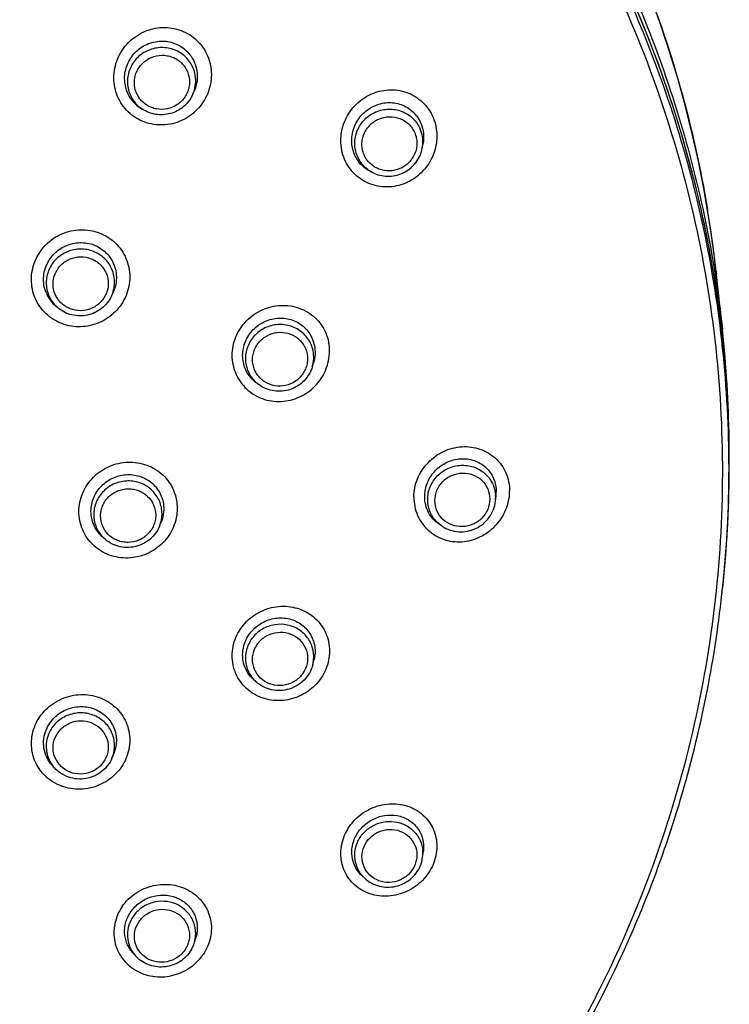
# Model space of a CAD drawing. Header units: millimetres. Extents: x 18 to 699, y 6 to 689.
# Tile 37 of 53: x 340 to 372, y 609 to 653. Entities that reach past the tile are written whole.
import ezdxf

# ---------------------------------------------------------------- set-up
doc = ezdxf.new("R2010")
doc.units = ezdxf.units.MM
doc.header["$LTSCALE"] = 46.255
doc.layers.get('0').update_dxf_attribs({"linetype": 'CONTINUOUS'})

msp = doc.modelspace()

# ---------------------------------------------------------------- linework, layer by layer
at = {"color": 7, "linetype": 'CONTINUOUS'}
for p, q in [((348.022, 649.901), (348.077, 650.027)), ((345.82, 649.179), (345.738, 649.227)), ((358.316, 647.477), (358.348, 647.65)), ((356.164, 646.342), (356.068, 646.385)), ((344.36, 640.831), (344.427, 640.971)), ((341.963, 640.309), (341.873, 640.384)), ((353.38, 637.667), (353.433, 637.843)), ((350.992, 636.855), (350.891, 636.927)), ((361.602, 631.643), (361.628, 631.877)), ((346.527, 630.528), (346.596, 630.698)), ((359.211, 630.517), (359.09, 630.596)), ((344.021, 629.985), (343.921, 630.08)), ((371.765, 627.477), (371.793, 627.736)), ((353.396, 624.298), (353.452, 624.512)), ((353.471, 624.595), (353.452, 624.512)), ((350.859, 623.536), (350.744, 623.639)), ((344.387, 620.116), (344.406, 620.163)), ((344.406, 620.163), (344.481, 620.355)), ((341.808, 619.682), (341.701, 619.801)), ((358.33, 615.674), (358.365, 615.948)), ((355.75, 614.718), (355.613, 614.841)), ((348.094, 611.869), (348.16, 612.104)), ((345.439, 611.257), (345.316, 611.395))]:
    msp.add_line(p, q, dxfattribs=at)
at = {"color": 9, "linetype": 'CONTINUOUS'}
for p, q in [((371.504, 641.947), (371.518, 641.815)), ((371.765, 627.477), (371.765, 627.477)), ((353.396, 624.298), (353.414, 624.374)), ((369.337, 617.285), (369.323, 617.243)), ((369.34, 617.284), (369.327, 617.242))]:
    msp.add_line(p, q, dxfattribs=at)
at = {"color": 7, "linetype": 'CONTINUOUS'}
msp.add_lwpolyline([(371.788, 639.337), (371.504, 641.944), (371.35, 643.188), (371.166, 644.427), (370.952, 645.663), (370.708, 646.893), (370.434, 648.117), (370.13, 649.334), (369.797, 650.545), (369.434, 651.747), (369.042, 652.941), (368.621, 654.126)], dxfattribs=at)
at = {"color": 9, "linetype": 'CONTINUOUS'}
for centre, radius, start, end in [((320.024, 633.292), 52.077, 6.6606, 22.9089), ((346.568, 650.469), 1.491, 214.5986, 234.8378), ((346.577, 650.482), 1.507, 234.8228, 238.1737), ((346.58, 650.486), 1.512, 238.1728, 239.8362), ((356.871, 647.751), 1.471, 356.0716, 23.078), ((356.844, 647.752), 1.498, 349.4348, 355.9033), ((356.853, 647.751), 1.489, 355.9104, 356.126), ((320.302, 636.239), 51.519, 9.163, 9.4845), ((320.313, 636.24), 51.508, 8.3306, 9.163), ((320.325, 636.242), 51.496, 7.7666, 8.3306), ((320.34, 636.244), 51.481, 7.0651, 7.7666), ((320.363, 636.247), 51.458, 6.3593, 7.0651), ((342.908, 641.44), 1.475, 203.1579, 226.9305), ((342.925, 641.456), 1.498, 226.8817, 230.0229), ((320.323, 633.339), 51.775, 354.8311, 6.6474), ((351.977, 638.093), 1.466, 343.0966, 11.5264), ((351.856, 638.062), 1.485, 229.1901, 232.5668), ((351.859, 638.066), 1.489, 232.567, 234.3847), ((360.16, 631.805), 1.451, 2.831, 3.4189), ((360.158, 631.805), 1.453, 0.0001, 2.8307), ((360.146, 631.805), 1.464, 353.6277, 359.9914), ((345.167, 631.079), 1.467, 337.9328, 359.9322), ((345.038, 631.057), 1.478, 221.1285, 224.5133), ((345.042, 631.061), 1.484, 224.5123, 226.4871), ((320.282, 633.342), 51.816, 353.7882, 354.8315), ((320.277, 633.081), 51.792, 353.7884, 354.0764), ((351.985, 624.667), 1.458, 348.4146, 351.8237), ((351.992, 624.666), 1.451, 351.823, 355.2418), ((351.837, 624.625), 1.464, 223.4746, 228.1017), ((342.89, 620.661), 1.459, 215.2965, 218.7046), ((342.896, 620.666), 1.467, 218.7064, 222.1149), ((356.913, 615.853), 1.428, 352.7923, 3.7638), ((356.93, 615.853), 1.411, 3.7936, 4.1946), ((346.512, 612.209), 1.434, 214.2219, 217.6601), ((346.519, 612.215), 1.443, 217.6607, 221.5461)]:
    msp.add_arc(centre, radius, start, end, dxfattribs=at)
at = {"color": 7, "linetype": 'CONTINUOUS'}
for centre, radius, start, end in [((346.524, 650.58), 1.566, 214.5496, 239.8497), ((342.872, 641.576), 1.555, 203.1228, 230.0485), ((320.293, 633.342), 51.805, 353.7872, 6.6397), ((320.262, 633.728), 51.831, 0.7535, 6.212), ((360.033, 632.056), 1.605, 353.6208, 359.985), ((356.857, 615.861), 1.485, 336.863, 352.7384), ((346.654, 612.273), 1.496, 325.4211, 344.2968)]:
    msp.add_arc(centre, radius, start, end, dxfattribs=at)
at = {"color": 9, "linetype": 'CONTINUOUS'}
for points, knots in [([(317.114, 687.08), (318.792, 687.08), (322.149, 686.93), (327.141, 686.261), (332.049, 685.151), (336.833, 683.61), (341.451, 681.651), (345.866, 679.291), (350.04, 676.548), (353.937, 673.446), (357.527, 670.012), (360.777, 666.273), (363.662, 662.261), (366.156, 658.009), (368.239, 653.554), (369.894, 648.932), (371.106, 644.183), (371.612, 640.957), (371.788, 639.337)], [0, 0, 0, 0, 0.063366, 0.126702, 0.189976, 0.253162, 0.316234, 0.379171, 0.441955, 0.504575, 0.567024, 0.629301, 0.691411, 0.753365, 0.815178, 0.876871, 0.938469, 1, 1, 1, 1]), ([(319.967, 686.328), (321.817, 686.235), (325.509, 685.867), (330.961, 684.774), (336.271, 683.153), (341.386, 681.019), (346.253, 678.395), (350.822, 675.307), (355.046, 671.787), (358.882, 667.87), (362.291, 663.598), (365.238, 659.012), (367.693, 654.161), (369.63, 649.094), (371.029, 643.863), (371.876, 638.521), (372.163, 633.124), (371.978, 629.524), (371.793, 627.736)], [0, 0, 0, 0, 0.063509, 0.126961, 0.190322, 0.25356, 0.316648, 0.379566, 0.4423, 0.504844, 0.567199, 0.629375, 0.691387, 0.753259, 0.815022, 0.876707, 0.938354, 1, 1, 1, 1]), ([(319.952, 685.947), (322.02, 685.843), (326.144, 685.406), (332.214, 684.074), (338.09, 682.083), (343.695, 679.457), (348.958, 676.232), (353.81, 672.448), (358.189, 668.154), (362.037, 663.405), (365.306, 658.262), (367.952, 652.793), (369.942, 647.067), (371.25, 641.159), (371.857, 635.144), (371.758, 629.102), (370.952, 623.11), (369.952, 619.202), (369.34, 617.284)], [0, 0, 0, 0, 0.063594, 0.127119, 0.190531, 0.253794, 0.316876, 0.379757, 0.442424, 0.504879, 0.567131, 0.629202, 0.691123, 0.752934, 0.814678, 0.876405, 0.938163, 1, 1, 1, 1]), ([(346.507, 680.988), (348.124, 679.988), (351.253, 677.822), (355.573, 674.109), (359.467, 669.975), (362.892, 665.467), (365.808, 660.636), (368.184, 655.533), (369.994, 650.218), (370.81, 646.567), (371.117, 644.728)], [0, 0, 0, 0, 0.126334, 0.252274, 0.377801, 0.502919, 0.62765, 0.752035, 0.876129, 1, 1, 1, 1]), ([(344.845, 649.42), (344.684, 649.652), (344.458, 650.192), (344.46, 650.922), (344.627, 651.474), (344.829, 651.859), (345.101, 652.2), (345.541, 652.576), (346.208, 652.879), (346.94, 652.91), (347.492, 652.764), (347.875, 652.575), (348.212, 652.313), (348.397, 652.096), (348.477, 651.979)], [0, 0, 0, 0, 0.123817, 0.24866, 0.311763, 0.375038, 0.438392, 0.501717, 0.627319, 0.751863, 0.814048, 0.876063, 0.93801, 1, 1, 1, 1]), ([(348.477, 651.979), (348.638, 651.747), (348.865, 651.206), (348.863, 650.33), (348.529, 649.515), (347.916, 648.88), (347.115, 648.517), (346.24, 648.481), (345.425, 648.785), (345.004, 649.187), (344.845, 649.42)], [0, 0, 0, 0, 0.124104, 0.249295, 0.375383, 0.501732, 0.627588, 0.752474, 0.87642, 1, 1, 1, 1]), ([(347.887, 651.332), (347.831, 651.413), (347.703, 651.565), (347.469, 651.75), (347.202, 651.886), (346.816, 651.995), (346.304, 651.988), (345.832, 651.788), (345.522, 651.533), (345.33, 651.301), (345.188, 651.037), (345.072, 650.658), (345.071, 650.154), (345.23, 649.783), (345.34, 649.622)], [0, 0, 0, 0, 0.062141, 0.124506, 0.187138, 0.25004, 0.375876, 0.501947, 0.565108, 0.628048, 0.690721, 0.753123, 0.876682, 1, 1, 1, 1]), ([(345.604, 649.736), (345.514, 649.866), (345.386, 650.165), (345.387, 650.572), (345.48, 650.877), (345.595, 651.09), (345.75, 651.278), (346, 651.483), (346.381, 651.644), (346.794, 651.65), (347.105, 651.562), (347.32, 651.452), (347.509, 651.303), (347.613, 651.181), (347.658, 651.115)], [0, 0, 0, 0, 0.123317, 0.246876, 0.309279, 0.371952, 0.434892, 0.498053, 0.624125, 0.74996, 0.812862, 0.875495, 0.937859, 1, 1, 1, 1]), ([(348.022, 649.901), (348.072, 650.016), (348.144, 650.259), (348.156, 650.637), (348.074, 651.005), (347.958, 651.229), (347.887, 651.332)], [0, 0, 0, 0, 0.251121, 0.501114, 0.750514, 1, 1, 1, 1]), ([(347.658, 651.115), (347.747, 650.985), (347.875, 650.686), (347.875, 650.28), (347.781, 649.974), (347.666, 649.761), (347.512, 649.574), (347.261, 649.368), (346.881, 649.207), (346.467, 649.201), (346.157, 649.29), (345.941, 649.399), (345.752, 649.548), (345.649, 649.671), (345.604, 649.736)], [0, 0, 0, 0, 0.123317, 0.246876, 0.309279, 0.371952, 0.434892, 0.498053, 0.624125, 0.74996, 0.812862, 0.875495, 0.937859, 1, 1, 1, 1]), ([(354.83, 646.975), (354.718, 647.234), (354.603, 647.809), (354.77, 648.669), (355.244, 649.41), (355.95, 649.926), (356.787, 650.143), (357.636, 650.024), (358.364, 649.578), (358.691, 649.107), (358.799, 648.851)], [0, 0, 0, 0, 0.125224, 0.25215, 0.379699, 0.506415, 0.631274, 0.754303, 0.876665, 1, 1, 1, 1]), ([(355.403, 647.11), (355.365, 647.2), (355.306, 647.389), (355.276, 647.684), (355.305, 647.98), (355.42, 648.361), (355.704, 648.787), (356.21, 649.131), (356.807, 649.263), (357.31, 649.177), (357.664, 648.999), (357.898, 648.816), (358.09, 648.59), (358.185, 648.418), (358.224, 648.328)], [0, 0, 0, 0, 0.061889, 0.123943, 0.186255, 0.248875, 0.374412, 0.500662, 0.626719, 0.751786, 0.814154, 0.876252, 0.938162, 1, 1, 1, 1]), ([(358.799, 648.851), (358.911, 648.592), (359.026, 648.016), (358.86, 647.156), (358.389, 646.414), (357.684, 645.896), (356.845, 645.679), (355.994, 645.8), (355.265, 646.248), (354.938, 646.719), (354.83, 646.975)], [0, 0, 0, 0, 0.125184, 0.2521, 0.379498, 0.506024, 0.63085, 0.75407, 0.87666, 1, 1, 1, 1]), ([(355.703, 647.176), (355.672, 647.249), (355.624, 647.401), (355.6, 647.639), (355.623, 647.878), (355.717, 648.186), (355.945, 648.529), (356.354, 648.807), (356.835, 648.913), (357.241, 648.844), (357.527, 648.7), (357.715, 648.552), (357.87, 648.371), (357.947, 648.231), (357.978, 648.159)], [0, 0, 0, 0, 0.061888, 0.123943, 0.186255, 0.248875, 0.374411, 0.500662, 0.62672, 0.751787, 0.814154, 0.876252, 0.938162, 1, 1, 1, 1]), ([(357.978, 648.159), (358.009, 648.086), (358.056, 647.934), (358.081, 647.696), (358.057, 647.457), (357.964, 647.149), (357.735, 646.806), (357.327, 646.528), (356.846, 646.422), (356.44, 646.491), (356.154, 646.635), (355.966, 646.783), (355.811, 646.964), (355.734, 647.104), (355.703, 647.176)], [0, 0, 0, 0, 0.061888, 0.123943, 0.186255, 0.248875, 0.374411, 0.500662, 0.62672, 0.751787, 0.814154, 0.876252, 0.938162, 1, 1, 1, 1]), ([(356.164, 646.342), (355.996, 646.417), (355.685, 646.629), (355.475, 646.942), (355.403, 647.11)], [0, 0, 0, 0, 0.501293, 1, 1, 1, 1]), ([(340.942, 640.748), (340.83, 641.007), (340.715, 641.582), (340.888, 642.44), (341.379, 643.175), (342.108, 643.676), (342.97, 643.872), (343.836, 643.73), (344.575, 643.268), (344.907, 642.79), (345.017, 642.531)], [0, 0, 0, 0, 0.123758, 0.248672, 0.374787, 0.50146, 0.62771, 0.752798, 0.876668, 1, 1, 1, 1]), ([(344.387, 642.039), (344.349, 642.129), (344.253, 642.302), (344.061, 642.528), (343.826, 642.713), (343.471, 642.895), (342.968, 642.987), (342.466, 642.883), (342.112, 642.694), (341.878, 642.504), (341.686, 642.273), (341.496, 641.926), (341.395, 641.434), (341.476, 641.04), (341.552, 640.861)], [0, 0, 0, 0, 0.061948, 0.124121, 0.186593, 0.249389, 0.375229, 0.501576, 0.564928, 0.628058, 0.690893, 0.753404, 0.876961, 1, 1, 1, 1]), ([(345.017, 642.531), (345.073, 642.401), (345.158, 642.128), (345.201, 641.701), (345.158, 641.271), (344.99, 640.719), (344.581, 640.103), (343.971, 639.684), (343.419, 639.503), (342.986, 639.448), (342.553, 639.478), (342, 639.626), (341.384, 640.011), (341.051, 640.489), (340.942, 640.748)], [0, 0, 0, 0, 0.06193, 0.124094, 0.186557, 0.249343, 0.375155, 0.501481, 0.56483, 0.62797, 0.690827, 0.753368, 0.87698, 1, 1, 1, 1]), ([(341.839, 640.917), (341.777, 641.061), (341.712, 641.379), (341.794, 641.776), (341.946, 642.057), (342.101, 642.243), (342.29, 642.396), (342.576, 642.548), (342.981, 642.632), (343.386, 642.558), (343.673, 642.411), (343.862, 642.262), (344.017, 642.08), (344.094, 641.94), (344.126, 641.868)], [0, 0, 0, 0, 0.123039, 0.246596, 0.309107, 0.371942, 0.435072, 0.498424, 0.624771, 0.750611, 0.813407, 0.875879, 0.938052, 1, 1, 1, 1]), ([(344.36, 640.831), (344.449, 641.017), (344.549, 641.431), (344.468, 641.85), (344.387, 642.039)], [0, 0, 0, 0, 0.501218, 1, 1, 1, 1]), ([(344.126, 641.868), (344.187, 641.723), (344.253, 641.405), (344.171, 641.008), (344.018, 640.728), (343.863, 640.542), (343.674, 640.389), (343.388, 640.236), (342.984, 640.153), (342.578, 640.227), (342.291, 640.373), (342.102, 640.522), (341.947, 640.705), (341.87, 640.844), (341.839, 640.917)], [0, 0, 0, 0, 0.123039, 0.246596, 0.309107, 0.371942, 0.435072, 0.498424, 0.624771, 0.750611, 0.813407, 0.875879, 0.938052, 1, 1, 1, 1]), ([(349.825, 637.754), (349.767, 638.029), (349.771, 638.615), (350.108, 639.421), (350.724, 640.051), (351.523, 640.412), (352.391, 640.455), (353.202, 640.167), (353.828, 639.584), (354.055, 639.058), (354.11, 638.785)], [0, 0, 0, 0, 0.124692, 0.251202, 0.378658, 0.505652, 0.631018, 0.754504, 0.876985, 1, 1, 1, 1]), ([(353.414, 638.386), (353.394, 638.482), (353.335, 638.669), (353.193, 638.927), (353, 639.152), (352.689, 639.396), (352.214, 639.579), (351.603, 639.567), (351.039, 639.329), (350.677, 638.969), (350.487, 638.619), (350.4, 638.334), (350.37, 638.04), (350.39, 637.844), (350.409, 637.748)], [0, 0, 0, 0, 0.061723, 0.1235, 0.185464, 0.24772, 0.372689, 0.498851, 0.625349, 0.751131, 0.813824, 0.876162, 0.938189, 1, 1, 1, 1]), ([(350.72, 637.751), (350.704, 637.829), (350.688, 637.987), (350.712, 638.224), (350.783, 638.454), (350.936, 638.736), (351.228, 639.027), (351.683, 639.218), (352.175, 639.228), (352.558, 639.081), (352.81, 638.884), (352.965, 638.703), (353.08, 638.495), (353.127, 638.343), (353.143, 638.266)], [0, 0, 0, 0, 0.061811, 0.123838, 0.186175, 0.248869, 0.374651, 0.501149, 0.627311, 0.75228, 0.814536, 0.876501, 0.938277, 1, 1, 1, 1]), ([(349.825, 637.754), (349.881, 637.482), (350.052, 637.085), (350.419, 636.663), (350.866, 636.324), (351.545, 636.08), (352.269, 636.116), (352.811, 636.304), (353.188, 636.521), (353.521, 636.801), (353.796, 637.139), (353.994, 637.526), (354.121, 637.938), (354.17, 638.364), (354.141, 638.648), (354.11, 638.785)], [0, 0, 0, 0, 0.122661, 0.184066, 0.245548, 0.368766, 0.493727, 0.557116, 0.620794, 0.684604, 0.748353, 0.811885, 0.875089, 0.937828, 1, 1, 1, 1]), ([(353.143, 638.266), (353.159, 638.189), (353.175, 638.031), (353.151, 637.793), (353.08, 637.564), (352.927, 637.282), (352.635, 636.991), (352.18, 636.799), (351.687, 636.789), (351.304, 636.937), (351.053, 637.134), (350.898, 637.315), (350.783, 637.523), (350.736, 637.674), (350.72, 637.751)], [0, 0, 0, 0, 0.061811, 0.123838, 0.186175, 0.248869, 0.374651, 0.501149, 0.627311, 0.75228, 0.814536, 0.876501, 0.938277, 1, 1, 1, 1]), ([(350.409, 637.748), (350.441, 637.593), (350.557, 637.29), (350.765, 637.042), (350.886, 636.938)], [0, 0, 0, 0, 0.499084, 1, 1, 1, 1]), ([(357.937, 631.817), (357.936, 632.099), (358.055, 632.673), (358.534, 633.405), (359.243, 633.917), (360.077, 634.137), (360.918, 634.032), (361.64, 633.608), (362.124, 632.925), (362.235, 632.373), (362.234, 632.098)], [0, 0, 0, 0, 0.126777, 0.255645, 0.384429, 0.510977, 0.634329, 0.755356, 0.876436, 1, 1, 1, 1]), ([(342.905, 631.171), (342.904, 631.454), (343.024, 632.028), (343.515, 632.755), (344.246, 633.253), (345.105, 633.449), (345.969, 633.313), (346.706, 632.861), (347.201, 632.158), (347.317, 631.595), (347.316, 631.316)], [0, 0, 0, 0, 0.124544, 0.250926, 0.378347, 0.505409, 0.630904, 0.754514, 0.877053, 1, 1, 1, 1]), ([(358.558, 631.721), (358.558, 631.912), (358.636, 632.302), (358.964, 632.799), (359.454, 633.144), (360.036, 633.289), (360.626, 633.212), (361.139, 632.921), (361.498, 632.459), (361.597, 632.081), (361.608, 631.892)], [0, 0, 0, 0, 0.12423, 0.250174, 0.377274, 0.504333, 0.630181, 0.75431, 0.877184, 1, 1, 1, 1]), ([(358.882, 631.667), (358.882, 631.824), (358.948, 632.145), (359.222, 632.55), (359.63, 632.827), (360.111, 632.934), (360.594, 632.855), (361.005, 632.6), (361.281, 632.206), (361.345, 631.891), (361.345, 631.735)], [0, 0, 0, 0, 0.124276, 0.250297, 0.377456, 0.5045, 0.63024, 0.754232, 0.877056, 1, 1, 1, 1]), ([(346.634, 631.077), (346.634, 631.271), (346.554, 631.664), (346.211, 632.156), (345.699, 632.48), (345.099, 632.587), (344.499, 632.464), (343.99, 632.127), (343.647, 631.629), (343.566, 631.233), (343.566, 631.038)], [0, 0, 0, 0, 0.123023, 0.2466, 0.371566, 0.49793, 0.624892, 0.751314, 0.876363, 1, 1, 1, 1]), ([(343.876, 630.98), (343.876, 631.058), (343.892, 631.217), (343.963, 631.445), (344.078, 631.655), (344.285, 631.902), (344.629, 632.13), (345.033, 632.212), (345.356, 632.186), (345.59, 632.12), (345.805, 632.011), (346.055, 631.815), (346.287, 631.484), (346.351, 631.167), (346.351, 631.011)], [0, 0, 0, 0, 0.061841, 0.123962, 0.186444, 0.249311, 0.375428, 0.502084, 0.565543, 0.628727, 0.691553, 0.753995, 0.877274, 1, 1, 1, 1]), ([(357.937, 631.817), (357.936, 631.541), (358.048, 630.988), (358.533, 630.303), (359.257, 629.876), (360.099, 629.771), (360.932, 629.993), (361.639, 630.508), (362.116, 631.241), (362.235, 631.815), (362.234, 632.098)], [0, 0, 0, 0, 0.123576, 0.244964, 0.366289, 0.489648, 0.615948, 0.744486, 0.873277, 1, 1, 1, 1]), ([(359.211, 630.517), (359.111, 630.582), (358.927, 630.737), (358.718, 631.029), (358.587, 631.364), (358.558, 631.602), (358.558, 631.721)], [0, 0, 0, 0, 0.250855, 0.500461, 0.749822, 1, 1, 1, 1]), ([(361.345, 631.735), (361.345, 631.578), (361.279, 631.257), (361.005, 630.852), (360.597, 630.575), (360.116, 630.468), (359.633, 630.547), (359.222, 630.802), (358.946, 631.196), (358.882, 631.511), (358.882, 631.667)], [0, 0, 0, 0, 0.124276, 0.250297, 0.377456, 0.5045, 0.63024, 0.754232, 0.877056, 1, 1, 1, 1]), ([(347.316, 631.316), (347.317, 631.034), (347.198, 630.459), (346.706, 629.732), (345.976, 629.233), (345.116, 629.037), (344.253, 629.173), (343.515, 629.626), (343.02, 630.329), (342.904, 630.893), (342.905, 631.171)], [0, 0, 0, 0, 0.124538, 0.250935, 0.378322, 0.505323, 0.630794, 0.754456, 0.87706, 1, 1, 1, 1]), ([(343.566, 631.038), (343.566, 630.866), (343.629, 630.518), (343.811, 630.215), (343.925, 630.085)], [0, 0, 0, 0, 0.499222, 1, 1, 1, 1]), ([(346.351, 631.011), (346.351, 630.932), (346.335, 630.774), (346.264, 630.546), (346.149, 630.336), (345.942, 630.089), (345.598, 629.861), (345.194, 629.779), (344.871, 629.805), (344.638, 629.871), (344.422, 629.98), (344.172, 630.176), (343.941, 630.507), (343.876, 630.824), (343.876, 630.98)], [0, 0, 0, 0, 0.061841, 0.123962, 0.186444, 0.249311, 0.375428, 0.502084, 0.565543, 0.628727, 0.691553, 0.753995, 0.877274, 1, 1, 1, 1]), ([(349.825, 625.127), (349.881, 625.404), (350.113, 625.943), (350.731, 626.563), (351.533, 626.919), (352.398, 626.961), (353.205, 626.681), (353.83, 626.114), (354.167, 625.341), (354.166, 624.775), (354.11, 624.505)], [0, 0, 0, 0, 0.126316, 0.254632, 0.383053, 0.509626, 0.633405, 0.755036, 0.876516, 1, 1, 1, 1]), ([(353.438, 624.546), (353.454, 624.731), (353.412, 625.111), (353.134, 625.613), (352.683, 625.974), (352.126, 626.145), (351.539, 626.105), (351.005, 625.858), (350.598, 625.44), (350.447, 625.08), (350.409, 624.896)], [0, 0, 0, 0, 0.122753, 0.245561, 0.369596, 0.49534, 0.622345, 0.749492, 0.87559, 1, 1, 1, 1]), ([(350.72, 624.779), (350.751, 624.934), (350.88, 625.235), (351.23, 625.578), (351.684, 625.769), (352.177, 625.779), (352.633, 625.606), (352.985, 625.274), (353.175, 624.832), (353.174, 624.511), (353.143, 624.359)], [0, 0, 0, 0, 0.124503, 0.250748, 0.377999, 0.504951, 0.630468, 0.754232, 0.876962, 1, 1, 1, 1]), ([(354.11, 624.505), (354.054, 624.228), (353.822, 623.688), (353.204, 623.068), (352.404, 622.71), (351.538, 622.666), (350.731, 622.947), (350.106, 623.516), (349.767, 624.29), (349.769, 624.857), (349.825, 625.127)], [0, 0, 0, 0, 0.126285, 0.254573, 0.382861, 0.509298, 0.633074, 0.754867, 0.876515, 1, 1, 1, 1]), ([(350.409, 624.896), (350.386, 624.783), (350.367, 624.551), (350.421, 624.208), (350.556, 623.888), (350.695, 623.701), (350.774, 623.618)], [0, 0, 0, 0, 0.250578, 0.500112, 0.749587, 1, 1, 1, 1]), ([(353.143, 624.359), (353.111, 624.204), (352.983, 623.903), (352.633, 623.56), (352.179, 623.369), (351.686, 623.359), (351.23, 623.532), (350.878, 623.864), (350.687, 624.305), (350.689, 624.627), (350.72, 624.779)], [0, 0, 0, 0, 0.124503, 0.250748, 0.377999, 0.504951, 0.630468, 0.754232, 0.876962, 1, 1, 1, 1]), ([(340.942, 621.595), (341.052, 621.857), (341.388, 622.342), (342.119, 622.832), (342.979, 623.023), (343.841, 622.888), (344.578, 622.443), (345.073, 621.75), (345.245, 620.917), (345.127, 620.358), (345.017, 620.102)], [0, 0, 0, 0, 0.126247, 0.254262, 0.382303, 0.508628, 0.632429, 0.754369, 0.876271, 1, 1, 1, 1]), ([(344.406, 620.163), (344.475, 620.342), (344.543, 620.73), (344.407, 621.303), (344.056, 621.78), (343.544, 622.089), (342.949, 622.186), (342.358, 622.059), (341.856, 621.726), (341.628, 621.395), (341.552, 621.216)], [0, 0, 0, 0, 0.123218, 0.245923, 0.369442, 0.494616, 0.621323, 0.74858, 0.875099, 1, 1, 1, 1]), ([(341.839, 621.042), (341.901, 621.188), (342.087, 621.458), (342.498, 621.727), (342.982, 621.826), (343.466, 621.739), (343.878, 621.48), (344.155, 621.084), (344.253, 620.613), (344.187, 620.298), (344.126, 620.155)], [0, 0, 0, 0, 0.124923, 0.251475, 0.378746, 0.505421, 0.630518, 0.753968, 0.876676, 1, 1, 1, 1]), ([(345.017, 620.102), (344.906, 619.84), (344.571, 619.354), (343.84, 618.864), (342.98, 618.672), (342.118, 618.806), (341.382, 619.251), (340.886, 619.945), (340.715, 620.779), (340.831, 621.339), (340.942, 621.595)], [0, 0, 0, 0, 0.126239, 0.254237, 0.382212, 0.508463, 0.63226, 0.754285, 0.87628, 1, 1, 1, 1]), ([(341.552, 621.216), (341.504, 621.103), (341.436, 620.865), (341.427, 620.495), (341.513, 620.135), (341.629, 619.917), (341.7, 619.818)], [0, 0, 0, 0, 0.251017, 0.500651, 0.749936, 1, 1, 1, 1]), ([(344.126, 620.155), (344.063, 620.009), (343.877, 619.739), (343.466, 619.47), (342.983, 619.372), (342.499, 619.458), (342.086, 619.717), (341.809, 620.113), (341.712, 620.584), (341.778, 620.899), (341.839, 621.042)], [0, 0, 0, 0, 0.124923, 0.251475, 0.378746, 0.505421, 0.630518, 0.753968, 0.876676, 1, 1, 1, 1]), ([(354.83, 616.658), (354.94, 616.92), (355.272, 617.405), (355.988, 617.904), (356.825, 618.12), (357.532, 618.035), (358.03, 617.813), (358.356, 617.578), (358.624, 617.282), (358.823, 616.937), (358.945, 616.553), (358.997, 616.011), (358.908, 615.596), (358.799, 615.344)], [0, 0, 0, 0, 0.128918, 0.259394, 0.388224, 0.513074, 0.574158, 0.634398, 0.694159, 0.753897, 0.814084, 0.875127, 1, 1, 1, 1]), ([(355.403, 616.332), (355.469, 616.486), (355.655, 616.776), (356.059, 617.097), (356.545, 617.278), (357.061, 617.296), (357.552, 617.151), (357.961, 616.855), (358.244, 616.442), (358.326, 616.119), (358.337, 615.957)], [0, 0, 0, 0, 0.125428, 0.252477, 0.380152, 0.507202, 0.63263, 0.756119, 0.878189, 1, 1, 1, 1]), ([(369.327, 617.242), (368.508, 614.684), (366.466, 609.679), (362.282, 602.724), (357.064, 596.461), (350.934, 591.034), (344.032, 586.566), (336.516, 583.16), (328.559, 580.891), (323.079, 580.173), (320.329, 580.015)], [0, 0, 0, 0, 0.123278, 0.247005, 0.371265, 0.496091, 0.621465, 0.74732, 0.873546, 1, 1, 1, 1]), ([(355.703, 616.158), (355.765, 616.303), (355.951, 616.575), (356.36, 616.847), (356.84, 616.953), (357.323, 616.876), (357.734, 616.624), (358.01, 616.234), (358.105, 615.767), (358.039, 615.454), (357.978, 615.311)], [0, 0, 0, 0, 0.125866, 0.25347, 0.381301, 0.50772, 0.631883, 0.75426, 0.8764, 1, 1, 1, 1]), ([(358.799, 615.344), (358.689, 615.082), (358.357, 614.597), (357.644, 614.095), (356.807, 613.877), (355.968, 613.974), (355.249, 614.383), (354.765, 615.046), (354.603, 615.859), (354.721, 616.405), (354.83, 616.658)], [0, 0, 0, 0, 0.129103, 0.259685, 0.388423, 0.51324, 0.634235, 0.753693, 0.874861, 1, 1, 1, 1]), ([(355.75, 614.718), (355.641, 614.816), (355.454, 615.047), (355.294, 615.462), (355.27, 615.907), (355.345, 616.196), (355.403, 616.332)], [0, 0, 0, 0, 0.249688, 0.498215, 0.747725, 1, 1, 1, 1]), ([(357.978, 615.311), (357.916, 615.165), (357.73, 614.894), (357.321, 614.622), (356.84, 614.515), (356.358, 614.593), (355.947, 614.845), (355.671, 615.235), (355.575, 615.702), (355.642, 616.014), (355.703, 616.158)], [0, 0, 0, 0, 0.125866, 0.25347, 0.381301, 0.50772, 0.631883, 0.75426, 0.8764, 1, 1, 1, 1]), ([(344.845, 613.461), (345.006, 613.697), (345.428, 614.107), (346.232, 614.452), (347.1, 614.488), (347.905, 614.209), (348.527, 613.651), (348.866, 612.893), (348.862, 612.056), (348.635, 611.539), (348.477, 611.311)], [0, 0, 0, 0, 0.12851, 0.258235, 0.386494, 0.511419, 0.632974, 0.753124, 0.874791, 1, 1, 1, 1]), ([(344.845, 613.461), (344.687, 613.233), (344.516, 612.839), (344.458, 612.29), (344.501, 611.883), (344.626, 611.496), (344.83, 611.144), (345.103, 610.841), (345.435, 610.597), (345.814, 610.422), (346.224, 610.322), (346.651, 610.298), (347.08, 610.354), (347.491, 610.494), (347.874, 610.701), (348.212, 610.972), (348.397, 611.193), (348.477, 611.311)], [0, 0, 0, 0, 0.124699, 0.186044, 0.246709, 0.306991, 0.367233, 0.427786, 0.488945, 0.550917, 0.613784, 0.677476, 0.741842, 0.806638, 0.871505, 0.936075, 1, 1, 1, 1]), ([(348.094, 611.869), (348.14, 612.034), (348.173, 612.386), (348.029, 612.893), (347.711, 613.318), (347.258, 613.607), (346.729, 613.727), (346.187, 613.664), (345.697, 613.426), (345.441, 613.167), (345.34, 613.022)], [0, 0, 0, 0, 0.122643, 0.244793, 0.367779, 0.492516, 0.619069, 0.746653, 0.874014, 1, 1, 1, 1]), ([(345.604, 612.794), (345.694, 612.925), (345.93, 613.155), (346.385, 613.343), (346.877, 613.352), (347.333, 613.18), (347.685, 612.85), (347.876, 612.411), (347.875, 611.933), (347.747, 611.638), (347.658, 611.509)], [0, 0, 0, 0, 0.126176, 0.25376, 0.381253, 0.50721, 0.631053, 0.753446, 0.875933, 1, 1, 1, 1]), ([(345.34, 613.022), (345.259, 612.903), (345.129, 612.641), (345.059, 612.211), (345.12, 611.781), (345.246, 611.52), (345.326, 611.403)], [0, 0, 0, 0, 0.252703, 0.502613, 0.751092, 1, 1, 1, 1]), ([(347.658, 611.509), (347.568, 611.378), (347.331, 611.149), (346.877, 610.961), (346.385, 610.952), (345.928, 611.124), (345.576, 611.454), (345.386, 611.893), (345.387, 612.371), (345.515, 612.665), (345.604, 612.794)], [0, 0, 0, 0, 0.126176, 0.25376, 0.381253, 0.50721, 0.631053, 0.753446, 0.875933, 1, 1, 1, 1])]:
    msp.add_open_spline(points, degree=3, knots=knots, dxfattribs=at)
at = {"color": 7, "linetype": 'CONTINUOUS'}
for points, knots in [([(371.75, 639.332), (371.563, 640.943), (371.036, 644.152), (369.798, 648.872), (368.122, 653.463), (366.023, 657.887), (363.517, 662.107), (360.627, 666.087), (357.375, 669.795), (353.79, 673.201), (349.9, 676.275), (345.738, 678.993), (341.339, 681.331), (336.739, 683.272), (331.977, 684.798), (325.465, 686.263), (317.114, 687.004), (308.762, 686.263), (302.25, 684.798), (297.488, 683.272), (292.888, 681.331), (288.489, 678.993), (284.327, 676.275), (280.438, 673.201), (276.852, 669.795), (273.6, 666.087), (270.71, 662.107), (268.205, 657.887), (266.105, 653.463), (264.43, 648.872), (263.192, 644.152), (262.664, 640.943), (262.477, 639.332)], [0, 0, 0, 0, 0.030778, 0.06159, 0.092449, 0.123367, 0.154355, 0.185419, 0.216565, 0.247795, 0.279108, 0.310501, 0.341969, 0.373503, 0.405091, 0.436724, 0.5, 0.563276, 0.594909, 0.626497, 0.658031, 0.689499, 0.720892, 0.752205, 0.783435, 0.814581, 0.845645, 0.876633, 0.907551, 0.93841, 0.969222, 1, 1, 1, 1]), ([(345.235, 649.692), (345.175, 649.779), (345.072, 649.967), (344.977, 650.272), (344.945, 650.592), (344.985, 651.02), (345.192, 651.529), (345.574, 651.924), (345.949, 652.138), (346.255, 652.241), (346.574, 652.284), (346.998, 652.258), (347.505, 652.068), (347.817, 651.768), (347.936, 651.595)], [0, 0, 0, 0, 0.062126, 0.124455, 0.187042, 0.249898, 0.375678, 0.501773, 0.564965, 0.627943, 0.690656, 0.753094, 0.876689, 1, 1, 1, 1]), ([(347.936, 651.595), (348.013, 651.483), (348.138, 651.238), (348.227, 650.835), (348.211, 650.42), (348.132, 650.153), (348.077, 650.027)], [0, 0, 0, 0, 0.248081, 0.49739, 0.748089, 1, 1, 1, 1]), ([(348.022, 649.901), (347.979, 649.802), (347.871, 649.611), (347.58, 649.286), (347.097, 649.005), (346.541, 648.945), (346.114, 649.035), (345.914, 649.124), (345.82, 649.179)], [0, 0, 0, 0, 0.124887, 0.250138, 0.5, 0.749862, 0.875114, 1, 1, 1, 1]), ([(355.28, 647.185), (355.197, 647.38), (355.11, 647.809), (355.234, 648.453), (355.588, 649.008), (356.116, 649.395), (356.743, 649.557), (357.379, 649.466), (357.924, 649.132), (358.167, 648.779), (358.249, 648.588)], [0, 0, 0, 0, 0.125215, 0.252122, 0.379643, 0.506333, 0.63119, 0.754251, 0.876654, 1, 1, 1, 1]), ([(358.249, 648.588), (358.311, 648.443), (358.391, 648.13), (358.377, 647.807), (358.348, 647.65)], [0, 0, 0, 0, 0.497173, 1, 1, 1, 1]), ([(356.164, 646.342), (356.27, 646.296), (356.493, 646.226), (356.958, 646.192), (357.537, 646.346), (357.992, 646.737), (358.226, 647.14), (358.295, 647.364), (358.316, 647.477)], [0, 0, 0, 0, 0.12481, 0.250079, 0.5, 0.749922, 0.875191, 1, 1, 1, 1]), ([(356.068, 646.385), (355.894, 646.462), (355.571, 646.684), (355.355, 647.009), (355.28, 647.185)], [0, 0, 0, 0, 0.498331, 1, 1, 1, 1]), ([(341.442, 640.965), (341.4, 641.062), (341.337, 641.264), (341.305, 641.58), (341.337, 641.898), (341.461, 642.307), (341.764, 642.763), (342.217, 643.073), (342.626, 643.207), (342.946, 643.248), (343.266, 643.226), (343.676, 643.117), (344.133, 642.832), (344.378, 642.477), (344.46, 642.285)], [0, 0, 0, 0, 0.061942, 0.124096, 0.186542, 0.249311, 0.375117, 0.501475, 0.564843, 0.627993, 0.69085, 0.753381, 0.87696, 1, 1, 1, 1]), ([(344.46, 642.285), (344.547, 642.08), (344.634, 641.624), (344.524, 641.174), (344.427, 640.971)], [0, 0, 0, 0, 0.497447, 1, 1, 1, 1]), ([(344.36, 640.831), (344.31, 640.725), (344.184, 640.525), (343.849, 640.193), (343.3, 639.933), (342.693, 639.941), (342.25, 640.104), (342.052, 640.234), (341.963, 640.309)], [0, 0, 0, 0, 0.124791, 0.250063, 0.5, 0.749937, 0.875209, 1, 1, 1, 1]), ([(350.285, 637.863), (350.243, 638.068), (350.243, 638.504), (350.493, 639.106), (350.95, 639.577), (351.546, 639.848), (352.193, 639.879), (352.797, 639.661), (353.262, 639.225), (353.43, 638.832), (353.471, 638.629)], [0, 0, 0, 0, 0.124692, 0.251183, 0.378616, 0.505591, 0.630949, 0.754447, 0.876962, 1, 1, 1, 1]), ([(353.471, 638.629), (353.498, 638.5), (353.518, 638.233), (353.472, 637.97), (353.433, 637.843)], [0, 0, 0, 0, 0.497561, 1, 1, 1, 1]), ([(350.891, 636.927), (350.737, 637.037), (350.469, 637.317), (350.323, 637.677), (350.285, 637.863)], [0, 0, 0, 0, 0.498961, 1, 1, 1, 1]), ([(353.38, 637.667), (353.345, 637.551), (353.245, 637.325), (353.021, 637.032), (352.732, 636.799), (352.397, 636.64), (352.034, 636.562), (351.663, 636.571), (351.306, 636.666), (351.09, 636.784), (350.992, 636.855)], [0, 0, 0, 0, 0.124287, 0.24913, 0.374435, 0.5, 0.625566, 0.75087, 0.875713, 1, 1, 1, 1]), ([(358.424, 631.846), (358.424, 632.057), (358.512, 632.487), (358.87, 633.035), (359.4, 633.419), (360.024, 633.584), (360.654, 633.505), (361.194, 633.187), (361.556, 632.674), (361.638, 632.261), (361.638, 632.055)], [0, 0, 0, 0, 0.126758, 0.255596, 0.384341, 0.510859, 0.634217, 0.755294, 0.876427, 1, 1, 1, 1]), ([(343.446, 631.188), (343.446, 631.397), (343.533, 631.822), (343.898, 632.361), (344.439, 632.73), (345.075, 632.875), (345.715, 632.774), (346.261, 632.439), (346.628, 631.919), (346.713, 631.501), (346.713, 631.295)], [0, 0, 0, 0, 0.124546, 0.250924, 0.378335, 0.505386, 0.630878, 0.754497, 0.877047, 1, 1, 1, 1]), ([(359.09, 630.596), (358.988, 630.662), (358.8, 630.822), (358.587, 631.124), (358.454, 631.473), (358.424, 631.721), (358.424, 631.846)], [0, 0, 0, 0, 0.247448, 0.495591, 0.746066, 1, 1, 1, 1]), ([(359.211, 630.517), (359.319, 630.446), (359.557, 630.331), (359.947, 630.257), (360.344, 630.282), (360.724, 630.406), (361.061, 630.62), (361.333, 630.91), (361.524, 631.257), (361.587, 631.514), (361.602, 631.643)], [0, 0, 0, 0, 0.124025, 0.248797, 0.374213, 0.5, 0.625788, 0.751203, 0.875975, 1, 1, 1, 1]), ([(343.921, 630.08), (343.772, 630.221), (343.529, 630.567), (343.446, 630.982), (343.446, 631.188)], [0, 0, 0, 0, 0.499272, 1, 1, 1, 1]), ([(346.713, 631.295), (346.713, 631.244), (346.703, 631.041), (346.653, 630.84), (346.596, 630.698)], [0, 0, 0, 0, 0.249192, 1, 1, 1, 1]), ([(346.527, 630.528), (346.48, 630.413), (346.357, 630.192), (346.098, 629.917), (345.779, 629.711), (345.419, 629.586), (345.04, 629.551), (344.664, 629.606), (344.314, 629.75), (344.111, 629.899), (344.021, 629.985)], [0, 0, 0, 0, 0.12421, 0.249033, 0.37437, 0.5, 0.62563, 0.750968, 0.87579, 1, 1, 1, 1]), ([(320.345, 579.834), (323.554, 580.018), (329.947, 580.933), (337.618, 583.421), (343.412, 586.167), (347.554, 588.589), (351.461, 591.355), (355.103, 594.443), (358.452, 597.83), (361.481, 601.489), (364.168, 605.393), (366.492, 609.511), (368.434, 613.811), (369.979, 618.261), (371.116, 622.825), (371.596, 625.922), (371.765, 627.477)], [0, 0, 0, 0, 0.12661, 0.252931, 0.315984, 0.378902, 0.441671, 0.504281, 0.56673, 0.629018, 0.69115, 0.753137, 0.814995, 0.876742, 0.938402, 1, 1, 1, 1]), ([(350.285, 625.058), (350.327, 625.265), (350.498, 625.667), (350.958, 626.13), (351.554, 626.398), (352.2, 626.43), (352.801, 626.221), (353.265, 625.795), (353.515, 625.218), (353.513, 624.796), (353.471, 624.595)], [0, 0, 0, 0, 0.126302, 0.254591, 0.382988, 0.509545, 0.633319, 0.754973, 0.876497, 1, 1, 1, 1]), ([(350.744, 623.639), (350.648, 623.725), (350.478, 623.923), (350.309, 624.277), (350.238, 624.665), (350.258, 624.93), (350.285, 625.058)], [0, 0, 0, 0, 0.24821, 0.496545, 0.746721, 1, 1, 1, 1]), ([(353.396, 624.298), (353.363, 624.172), (353.263, 623.926), (353.023, 623.609), (352.71, 623.361), (352.343, 623.199), (351.948, 623.132), (351.55, 623.166), (351.175, 623.299), (350.956, 623.448), (350.859, 623.536)], [0, 0, 0, 0, 0.124008, 0.248775, 0.374198, 0.5, 0.625803, 0.751226, 0.875992, 1, 1, 1, 1]), ([(341.442, 621.41), (341.523, 621.602), (341.767, 621.958), (342.301, 622.32), (342.929, 622.467), (343.562, 622.378), (344.108, 622.062), (344.483, 621.563), (344.627, 620.957), (344.554, 620.546), (344.481, 620.355)], [0, 0, 0, 0, 0.126235, 0.254219, 0.382273, 0.508675, 0.632595, 0.754614, 0.876463, 1, 1, 1, 1]), ([(341.701, 619.801), (341.606, 619.906), (341.444, 620.146), (341.315, 620.559), (341.308, 620.995), (341.385, 621.277), (341.442, 621.41)], [0, 0, 0, 0, 0.248651, 0.497001, 0.746973, 1, 1, 1, 1]), ([(344.387, 620.115), (344.337, 619.998), (344.205, 619.774), (343.929, 619.499), (343.593, 619.299), (343.217, 619.187), (342.825, 619.17), (342.442, 619.249), (342.092, 619.419), (341.894, 619.587), (341.808, 619.682)], [0, 0, 0, 0, 0.124098, 0.248926, 0.374367, 0.500144, 0.625896, 0.751267, 0.876, 1, 1, 1, 1]), ([(355.28, 616.507), (355.356, 616.685), (355.575, 617.019), (356.045, 617.382), (356.605, 617.575), (357.184, 617.574), (357.715, 617.377), (358.128, 617.004), (358.367, 616.502), (358.388, 616.13), (358.365, 615.948)], [0, 0, 0, 0, 0.129099, 0.259856, 0.389598, 0.516105, 0.638615, 0.758281, 0.877786, 1, 1, 1, 1]), ([(355.613, 614.841), (355.504, 614.94), (355.315, 615.175), (355.157, 615.601), (355.138, 616.063), (355.219, 616.364), (355.28, 616.507)], [0, 0, 0, 0, 0.244845, 0.491146, 0.742293, 1, 1, 1, 1]), ([(355.75, 614.718), (355.839, 614.637), (356.041, 614.496), (356.386, 614.363), (356.755, 614.316), (357.126, 614.356), (357.479, 614.48), (357.793, 614.683), (358.05, 614.951), (358.175, 615.166), (358.222, 615.278)], [0, 0, 0, 0, 0.123383, 0.247657, 0.37279, 0.498552, 0.624562, 0.75038, 0.875611, 1, 1, 1, 1]), ([(345.235, 613.229), (345.343, 613.385), (345.616, 613.664), (346.137, 613.926), (346.711, 614.008), (347.272, 613.899), (347.752, 613.611), (348.091, 613.175), (348.244, 612.646), (348.209, 612.279), (348.16, 612.104)], [0, 0, 0, 0, 0.12842, 0.258164, 0.387086, 0.513396, 0.63646, 0.75716, 0.877582, 1, 1, 1, 1]), ([(345.316, 611.395), (345.209, 611.516), (345.034, 611.797), (344.929, 612.284), (344.991, 612.784), (345.139, 613.09), (345.235, 613.229)], [0, 0, 0, 0, 0.246076, 0.492744, 0.743449, 1, 1, 1, 1]), ([(347.885, 611.424), (347.819, 611.328), (347.664, 611.15), (347.376, 610.942), (347.048, 610.803), (346.698, 610.739), (346.342, 610.754), (346.001, 610.848), (345.691, 611.015), (345.515, 611.171), (345.439, 611.257)], [0, 0, 0, 0, 0.124609, 0.249923, 0.375693, 0.501573, 0.627192, 0.752236, 0.876514, 1, 1, 1, 1])]:
    msp.add_open_spline(points, degree=3, knots=knots, dxfattribs=at)

doc.saveas('drawing.dxf')
